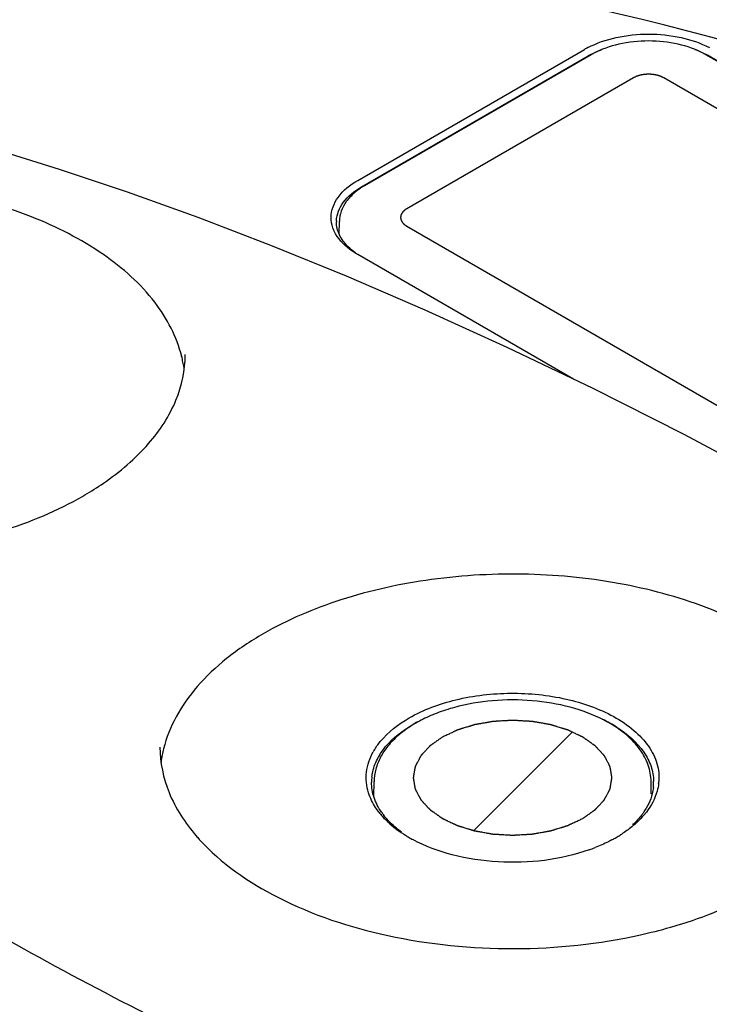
# Model space of a CAD drawing. Header units: millimetres. Extents: x 0 to 594, y 0 to 420.
# Tile 39 of 46: x 501 to 517, y 366 to 390. Entities that reach past the tile are written whole.
import ezdxf

# ---------------------------------------------------------------- set-up
doc = ezdxf.new("R2010")
doc.units = ezdxf.units.MM
doc.header["$LTSCALE"] = 32.67
doc.layers.get('0').update_dxf_attribs({"linetype": 'CONTINUOUS'})

msp = doc.modelspace()

# ---------------------------------------------------------------- linework, layer by layer
at = {"color": 7, "linetype": 'Continuous'}
for p, q in [((509.224, 385.748), (514.527, 388.81)), ((509.313, 385.595), (514.616, 388.657)), ((514.69, 388.686), (509.387, 385.624)), ((542.826, 373.99), (517.37, 388.686)), ((517.444, 388.657), (542.9, 373.96)), ((508.792, 384.496), (508.795, 384.786)), ((514.272, 381.099), (509.224, 384.013)), ((509.604, 371.329), (509.608, 371.686)), ((516.091, 371.399), (516.088, 371.686)), ((515.27, 370.378), (515.27, 370.378))]:
    msp.add_line(p, q, dxfattribs=at)
at = {"color": 4, "linetype": 'Continuous'}
for p, q in [((515.676, 388.147), (510.373, 385.085)), ((541.84, 373.45), (516.384, 388.147)), ((510.373, 384.677), (535.829, 369.98))]:
    msp.add_line(p, q, dxfattribs=at)
at = {"color": 2, "linetype": 'Continuous'}
msp.add_line((511.942, 370.543), (514.244, 372.845), dxfattribs=at)
at = {"color": 7, "linetype": 'Continuous'}
for points in [[(510.801, 382.714), (508.961, 383.506), (507.193, 384.226), (505.489, 384.879), (503.842, 385.472), (502.247, 386.006), (500.697, 386.484), (499.187, 386.908), (497.708, 387.277), (496.257, 387.59), (494.835, 387.839), (493.448, 388.017), (492.105, 388.109), (490.823, 388.1), (489.636, 387.967), (488.604, 387.695), (488.133, 387.489)], [(535.623, 366.958), (532.553, 369.711), (529.504, 372.068), (526.639, 374.062), (523.958, 375.783), (521.445, 377.289), (519.081, 378.621), (516.849, 379.81), (514.734, 380.878), (512.721, 381.841), (510.801, 382.714)]]:
    msp.add_lwpolyline(points, dxfattribs=at)
for centre, radius, start, end in [((515.566, 387.009), 2.079, 117.4023, 119.9812), ((515.582, 386.983), 1.933, 117.7377, 119.9851), ((515.62, 387.074), 1.861, 118.3935, 119.9931), ((516.44, 387.074), 1.861, 60.0073, 61.6069), ((516.471, 386.97), 1.947, 60.0147, 62.2457), ((509.39, 384.779), 0.663, 178.0409, 179.9998), ((502.313, 380.944), 2.876, 11.05, 13.8582), ((502.364, 380.954), 2.825, 8.586, 11.0465), ((498.96, 385.013), 7.676, 299.9995, 300.3711), ((512.125, 370.231), 3.221, 117.7977, 119.9866), ((513.492, 370.084), 3.389, 61.221, 64.4198), ((513.565, 370.371), 3.098, 60.003, 60.9581), ((513.649, 370.368), 3.064, 57.6035, 61.2291), ((507.474, 371.758), 2.877, 166.0083, 168.9485), ((510.887, 371.658), 1.487, 149.4558, 150.8852), ((507.415, 371.769), 2.818, 168.9509, 172.3529), ((510.974, 371.552), 1.45, 148.5789, 150.9784), ((510.651, 371.674), 1.103, 173.566, 180.0174), ((515.047, 371.674), 1.101, 0.0235, 1.1174), ((515.124, 371.776), 1.15, 353.004, 355.4475), ((515.045, 371.674), 1.103, 353.5662, 0.0171), ((511.157, 372.082), 1.816, 217.7904, 220.7744), ((511.126, 371.896), 1.632, 214.5713, 217.8058), ((514.564, 372.063), 1.785, 320.8598, 322.4465), ((511.617, 372.55), 2.474, 228.5254, 233.5854), ((511.841, 372.854), 2.851, 233.5864, 238.2487), ((514.24, 372.189), 2.074, 313.1666, 314.7988), ((514.213, 372.395), 2.269, 311.1334, 313.1002), ((508.889, 373.387), 4.547, 220.7637, 222.1454), ((512.001, 373.106), 3.149, 238.2012, 240.0065), ((512.066, 373.218), 3.279, 240, 240.8558), ((512.107, 373.292), 3.364, 240.8558, 241.7197), ((513.608, 373.26), 3.327, 298.3103, 299.0892), ((513.655, 373.176), 3.231, 299.0886, 299.9974), ((513.72, 373.064), 3.101, 299.9951, 302.0203), ((513.78, 372.967), 2.987, 302.0277, 302.8542), ((513.211, 374.124), 4.279, 289.5484, 291.4775), ((513.15, 380.163), 12.357, 282.574, 283.7724)]:
    msp.add_arc(centre, radius, start, end, dxfattribs=at)
for centre, major_axis, ratio, start_param, end_param in [((518.151, 374.471), (28.288, -10.372), 0.456314, 6.761612, 9.134461), ((486.38, -17.871), (-227.329, 400.774), 0.582373, -0.862527, -0.699371)]:
    msp.add_ellipse(centre, major_axis=major_axis, ratio=ratio, start_param=start_param, end_param=end_param, dxfattribs=at)
for points, knots in [([(548.799, 371.397), (548.42, 372.278), (547.469, 374.015), (544.988, 377.342), (540.957, 381.19), (535.158, 385.217), (528.443, 388.703), (520.92, 391.556), (512.677, 393.623), (505.386, 394.475), (499.426, 394.413), (496.453, 394.063), (495.003, 393.782)], [0, 0, 0, 0, 0.046836, 0.096251, 0.202269, 0.317145, 0.440116, 0.57087, 0.709247, 0.854233, 0.927866, 1, 1, 1, 1]), ([(514.61, 388.855), (514.817, 388.962), (515.286, 389.119), (516.03, 389.195), (516.774, 389.119), (517.243, 388.962), (517.451, 388.855)], [0, 0, 0, 0, 0.238903, 0.5, 0.761083, 1, 1, 1, 1]), ([(517.325, 388.712), (517.137, 388.813), (516.709, 388.962), (516.03, 389.033), (515.351, 388.962), (514.923, 388.813), (514.736, 388.712)], [0, 0, 0, 0, 0.239398, 0.500002, 0.760605, 1, 1, 1, 1]), ([(514.682, 388.694), (514.702, 388.704), (514.783, 388.745), (514.866, 388.78), (514.93, 388.805)], [0, 0, 0, 0, 0.243404, 1, 1, 1, 1]), ([(517.11, 388.812), (517.134, 388.804), (517.225, 388.768), (517.314, 388.727), (517.378, 388.694)], [0, 0, 0, 0, 0.256882, 1, 1, 1, 1]), ([(505.106, 381.632), (504.993, 382.089), (504.5, 383.019), (503.243, 384.125), (501.544, 384.985), (499.518, 385.548), (497.306, 385.779), (495.067, 385.661), (492.965, 385.203), (491.677, 384.66), (491.105, 384.33)], [0, 0, 0, 0, 0.089567, 0.193714, 0.314501, 0.449162, 0.592055, 0.736146, 0.874198, 1, 1, 1, 1]), ([(508.602, 384.882), (508.602, 385.047), (508.747, 385.416), (509.049, 385.647), (509.224, 385.748)], [0, 0, 0, 0, 0.449311, 1, 1, 1, 1]), ([(508.727, 384.801), (508.732, 384.954), (508.873, 385.29), (509.151, 385.502), (509.313, 385.595)], [0, 0, 0, 0, 0.449979, 1, 1, 1, 1]), ([(509.387, 385.624), (509.301, 385.575), (509.143, 385.465), (508.951, 385.264), (508.827, 385.035), (508.796, 384.868), (508.795, 384.787)], [0, 0, 0, 0, 0.279062, 0.534869, 0.772414, 1, 1, 1, 1]), ([(508.676, 384.559), (508.664, 384.585), (508.622, 384.687), (508.602, 384.799), (508.602, 384.882)], [0, 0, 0, 0, 0.257947, 1, 1, 1, 1]), ([(508.999, 384.197), (508.917, 384.278), (508.781, 384.455), (508.727, 384.676), (508.727, 384.779)], [0, 0, 0, 0, 0.528474, 1, 1, 1, 1]), ([(509.224, 384.013), (509.161, 384.049), (508.944, 384.191), (508.756, 384.389), (508.676, 384.559)], [0, 0, 0, 0, 0.279402, 1, 1, 1, 1]), ([(509.222, 384.018), (509.201, 384.032), (509.123, 384.086), (509.049, 384.147), (508.999, 384.197)], [0, 0, 0, 0, 0.259985, 1, 1, 1, 1]), ([(504.331, 379.592), (504.594, 379.894), (505.023, 380.542), (505.188, 381.31), (505.188, 381.672)], [0, 0, 0, 0, 0.525114, 1, 1, 1, 1]), ([(502.841, 378.39), (502.988, 378.477), (503.529, 378.818), (504.024, 379.238), (504.331, 379.592)], [0, 0, 0, 0, 0.267584, 1, 1, 1, 1]), ([(500.182, 377.347), (500.422, 377.406), (501.325, 377.656), (502.2, 378.02), (502.798, 378.365)], [0, 0, 0, 0, 0.264106, 1, 1, 1, 1]), ([(521.016, 372.447), (520.903, 372.904), (520.41, 373.834), (519.153, 374.939), (517.454, 375.799), (515.428, 376.363), (513.216, 376.594), (510.977, 376.476), (508.875, 376.018), (507.587, 375.474), (507.015, 375.144)], [0, 0, 0, 0, 0.089567, 0.193714, 0.314501, 0.449162, 0.592055, 0.736146, 0.874198, 1, 1, 1, 1]), ([(507.015, 375.144), (506.715, 374.971), (506.163, 374.602), (505.466, 373.949), (504.956, 373.234), (504.747, 372.713), (504.682, 372.454)], [0, 0, 0, 0, 0.283976, 0.543664, 0.780577, 1, 1, 1, 1]), ([(510.426, 373.174), (510.765, 373.37), (511.551, 373.657), (512.809, 373.8), (514.073, 373.673), (514.867, 373.397), (515.213, 373.207)], [0, 0, 0, 0, 0.236533, 0.498538, 0.761341, 1, 1, 1, 1]), ([(515.068, 373.08), (514.828, 373.213), (514.289, 373.428), (513.416, 373.594), (512.499, 373.612), (511.745, 373.501), (511.182, 373.334), (510.8, 373.177), (510.46, 372.989), (510.167, 372.772), (509.928, 372.529), (509.749, 372.264), (509.636, 371.981), (509.609, 371.783), (509.608, 371.686)], [0, 0, 0, 0, 0.128747, 0.269052, 0.414161, 0.556298, 0.624028, 0.688485, 0.749161, 0.805818, 0.85856, 0.907874, 0.954631, 1, 1, 1, 1]), ([(509.606, 372.413), (509.649, 372.487), (509.868, 372.794), (510.175, 373.029), (510.426, 373.174)], [0, 0, 0, 0, 0.227186, 1, 1, 1, 1]), ([(515.213, 373.207), (515.379, 373.115), (515.681, 372.914), (516.035, 372.541), (516.248, 372.124), (516.281, 371.826), (516.27, 371.685)], [0, 0, 0, 0, 0.292559, 0.551803, 0.783169, 1, 1, 1, 1]), ([(509.736, 372.308), (509.778, 372.377), (509.987, 372.664), (510.278, 372.884), (510.515, 373.021)], [0, 0, 0, 0, 0.2277, 1, 1, 1, 1]), ([(516.088, 371.686), (516.088, 371.752), (516.075, 371.883), (516.006, 372.144), (515.833, 372.46), (515.518, 372.791), (515.257, 372.971), (515.113, 373.054)], [0, 0, 0, 0, 0.111452, 0.224473, 0.46025, 0.717154, 1, 1, 1, 1]), ([(515.291, 372.955), (515.532, 372.802), (515.856, 372.525), (516.102, 372.053), (516.146, 371.812), (516.148, 371.695)], [0, 0, 0, 0, 0.54371, 0.778987, 1, 1, 1, 1]), ([(504.598, 372.494), (504.598, 372.133), (504.759, 371.367), (505.185, 370.72), (505.445, 370.418)], [0, 0, 0, 0, 0.475092, 1, 1, 1, 1]), ([(509.478, 371.425), (509.429, 371.579), (509.395, 371.917), (509.506, 372.236), (509.587, 372.381)], [0, 0, 0, 0, 0.492294, 1, 1, 1, 1]), ([(509.555, 371.798), (509.56, 371.837), (509.586, 371.996), (509.646, 372.149), (509.706, 372.255)], [0, 0, 0, 0, 0.243587, 1, 1, 1, 1]), ([(509.782, 370.97), (509.709, 371.076), (509.591, 371.301), (509.548, 371.553), (509.548, 371.674)], [0, 0, 0, 0, 0.515972, 1, 1, 1, 1]), ([(516.141, 371.55), (516.136, 371.5), (516.098, 371.292), (516.003, 371.097), (515.911, 370.965)], [0, 0, 0, 0, 0.240736, 1, 1, 1, 1]), ([(516.265, 371.636), (516.258, 371.579), (516.21, 371.341), (516.091, 371.121), (515.979, 370.975)], [0, 0, 0, 0, 0.239096, 1, 1, 1, 1]), ([(509.722, 370.969), (509.694, 371.004), (509.593, 371.145), (509.516, 371.303), (509.478, 371.425)], [0, 0, 0, 0, 0.261823, 1, 1, 1, 1]), ([(496.336, 370.892), (498.15, 369.663), (502.045, 367.316), (506.125, 365.312), (508.273, 364.361)], [0, 0, 0, 0, 0.482617, 1, 1, 1, 1]), ([(509.979, 370.696), (509.961, 370.712), (509.892, 370.775), (509.827, 370.843), (509.782, 370.895)], [0, 0, 0, 0, 0.256372, 1, 1, 1, 1]), ([(510.247, 370.501), (510.207, 370.531), (510.057, 370.649), (509.922, 370.785), (509.836, 370.896)], [0, 0, 0, 0, 0.263439, 1, 1, 1, 1]), ([(515.911, 370.965), (515.896, 370.944), (515.832, 370.856), (515.76, 370.775), (515.701, 370.717)], [0, 0, 0, 0, 0.242432, 1, 1, 1, 1]), ([(515.948, 370.936), (515.906, 370.884), (515.845, 370.817), (515.78, 370.754), (515.763, 370.738)], [0, 0, 0, 0, 0.743705, 1, 1, 1, 1]), ([(515.705, 370.686), (515.682, 370.666), (515.585, 370.584), (515.481, 370.51), (515.401, 370.458)], [0, 0, 0, 0, 0.242653, 1, 1, 1, 1]), ([(505.518, 370.335), (506.029, 369.771), (507.441, 368.803), (509.988, 367.967), (512.884, 367.679), (514.873, 367.887), (515.84, 368.102)], [0, 0, 0, 0, 0.208549, 0.457038, 0.72867, 1, 1, 1, 1]), ([(514.643, 370.092), (513.967, 369.852), (512.857, 369.724), (511.46, 369.932), (510.804, 370.173), (510.513, 370.329)], [0, 0, 0, 0, 0.509337, 0.765905, 1, 1, 1, 1]), ([(515.186, 370.331), (515.154, 370.314), (515.021, 370.245), (514.883, 370.184), (514.778, 370.143)], [0, 0, 0, 0, 0.243479, 1, 1, 1, 1]), ([(516.092, 368.161), (516.332, 368.22), (517.235, 368.471), (518.11, 368.835), (518.708, 369.18)], [0, 0, 0, 0, 0.264106, 1, 1, 1, 1])]:
    msp.add_open_spline(points, degree=3, knots=knots, dxfattribs=at)
at = {"color": 4, "linetype": 'Continuous'}
for points, knots in [([(516.384, 388.147), (516.377, 388.15), (516.365, 388.156), (516.349, 388.163), (516.336, 388.169), (516.329, 388.173), (516.322, 388.176), (516.318, 388.178), (516.314, 388.18), (516.311, 388.181), (516.309, 388.182), (516.308, 388.182), (516.307, 388.183), (516.305, 388.183), (516.302, 388.184), (516.297, 388.186), (516.292, 388.187), (516.285, 388.19), (516.276, 388.192), (516.265, 388.196), (516.254, 388.199), (516.245, 388.202), (516.238, 388.204), (516.233, 388.206), (516.228, 388.207), (516.225, 388.208), (516.224, 388.209), (516.222, 388.209), (516.221, 388.209), (516.219, 388.21), (516.215, 388.21), (516.211, 388.211), (516.205, 388.212), (516.197, 388.213), (516.187, 388.215), (516.176, 388.217), (516.164, 388.219), (516.154, 388.221), (516.146, 388.222), (516.141, 388.223), (516.136, 388.224), (516.132, 388.225), (516.13, 388.225), (516.129, 388.226), (516.127, 388.226), (516.125, 388.226), (516.122, 388.226), (516.117, 388.226), (516.11, 388.227), (516.102, 388.227), (516.092, 388.228), (516.079, 388.228), (516.067, 388.229), (516.057, 388.23), (516.049, 388.23), (516.042, 388.23), (516.037, 388.231), (516.034, 388.231), (516.032, 388.231), (516.03, 388.231), (516.029, 388.231), (516.026, 388.231), (516.023, 388.231), (516.018, 388.231), (516.012, 388.23), (516.004, 388.23), (515.994, 388.229), (515.981, 388.228), (515.969, 388.228), (515.959, 388.227), (515.951, 388.227), (515.945, 388.226), (515.94, 388.226), (515.936, 388.226), (515.934, 388.226), (515.933, 388.226), (515.931, 388.225), (515.93, 388.225), (515.926, 388.225), (515.921, 388.224), (515.915, 388.223), (515.908, 388.221), (515.898, 388.22), (515.886, 388.218), (515.875, 388.216), (515.865, 388.214), (515.857, 388.212), (515.851, 388.211), (515.846, 388.211), (515.843, 388.21), (515.841, 388.21), (515.839, 388.209), (515.838, 388.209), (515.836, 388.208), (515.833, 388.207), (515.829, 388.206), (515.823, 388.204), (515.816, 388.202), (515.807, 388.199), (515.796, 388.196), (515.786, 388.193), (515.777, 388.19), (515.769, 388.188), (515.764, 388.186), (515.76, 388.185), (515.756, 388.184), (515.755, 388.183), (515.753, 388.183), (515.752, 388.182), (515.751, 388.182), (515.748, 388.18), (515.744, 388.178), (515.739, 388.176), (515.733, 388.173), (515.725, 388.169), (515.712, 388.163), (515.696, 388.156), (515.683, 388.15), (515.676, 388.147)], [0, 0, 0, 0, 0.03125, 0.0625, 0.078125, 0.09375, 0.101562, 0.109375, 0.117188, 0.121094, 0.123047, 0.125, 0.126953, 0.128906, 0.132812, 0.140625, 0.148438, 0.15625, 0.171875, 0.1875, 0.203125, 0.21875, 0.226562, 0.234375, 0.242188, 0.246094, 0.248047, 0.25, 0.251953, 0.253906, 0.257812, 0.265625, 0.273438, 0.28125, 0.296875, 0.3125, 0.328125, 0.34375, 0.351562, 0.359375, 0.367188, 0.371094, 0.373047, 0.375, 0.376953, 0.378906, 0.382812, 0.390625, 0.398438, 0.40625, 0.421875, 0.4375, 0.453125, 0.46875, 0.476562, 0.484375, 0.492188, 0.496094, 0.498047, 0.5, 0.501953, 0.503906, 0.507812, 0.515625, 0.523438, 0.53125, 0.546875, 0.5625, 0.578125, 0.59375, 0.601562, 0.609375, 0.617188, 0.621094, 0.623047, 0.625, 0.626953, 0.628906, 0.632812, 0.640625, 0.648438, 0.65625, 0.671875, 0.6875, 0.703125, 0.71875, 0.726562, 0.734375, 0.742188, 0.746094, 0.748047, 0.75, 0.751953, 0.753906, 0.757812, 0.765625, 0.773438, 0.78125, 0.796875, 0.8125, 0.828125, 0.84375, 0.851562, 0.859375, 0.867188, 0.871094, 0.873047, 0.875, 0.876953, 0.878906, 0.882812, 0.890625, 0.898438, 0.90625, 0.921875, 0.9375, 0.96875, 1, 1, 1, 1]), ([(510.373, 385.085), (510.368, 385.081), (510.36, 385.076), (510.35, 385.068), (510.342, 385.063), (510.334, 385.058), (510.328, 385.053), (510.323, 385.049), (510.32, 385.047), (510.317, 385.045), (510.315, 385.044), (510.314, 385.043), (510.312, 385.042), (510.312, 385.042), (510.311, 385.041), (510.311, 385.041), (510.31, 385.04), (510.31, 385.039), (510.308, 385.038), (510.307, 385.037), (510.305, 385.035), (510.303, 385.032), (510.299, 385.028), (510.294, 385.023), (510.288, 385.016), (510.282, 385.01), (510.278, 385.005), (510.274, 385.001), (510.271, 384.998), (510.269, 384.996), (510.268, 384.995), (510.267, 384.993), (510.266, 384.993), (510.266, 384.992), (510.265, 384.992), (510.265, 384.991), (510.265, 384.991), (510.264, 384.99), (510.263, 384.988), (510.262, 384.987), (510.261, 384.984), (510.26, 384.982), (510.257, 384.977), (510.254, 384.971), (510.251, 384.965), (510.247, 384.958), (510.244, 384.952), (510.242, 384.948), (510.24, 384.945), (510.239, 384.943), (510.238, 384.941), (510.238, 384.94), (510.237, 384.939), (510.237, 384.938), (510.237, 384.938), (510.237, 384.937), (510.236, 384.937), (510.236, 384.936), (510.236, 384.934), (510.236, 384.932), (510.235, 384.93), (510.235, 384.927), (510.234, 384.922), (510.233, 384.916), (510.232, 384.909), (510.23, 384.902), (510.229, 384.896), (510.229, 384.891), (510.228, 384.888), (510.228, 384.886), (510.227, 384.884), (510.227, 384.883), (510.227, 384.882), (510.227, 384.881), (510.227, 384.881), (510.227, 384.88), (510.227, 384.88), (510.227, 384.879), (510.227, 384.877), (510.228, 384.875), (510.228, 384.873), (510.229, 384.87), (510.229, 384.866), (510.23, 384.86), (510.232, 384.853), (510.233, 384.846), (510.234, 384.84), (510.234, 384.835), (510.235, 384.832), (510.235, 384.83), (510.236, 384.828), (510.236, 384.827), (510.236, 384.826), (510.236, 384.825), (510.236, 384.825), (510.237, 384.824), (510.237, 384.824), (510.237, 384.823), (510.238, 384.821), (510.239, 384.82), (510.24, 384.817), (510.242, 384.815), (510.244, 384.81), (510.247, 384.804), (510.25, 384.798), (510.254, 384.791), (510.257, 384.785), (510.259, 384.781), (510.261, 384.778), (510.262, 384.776), (510.263, 384.774), (510.263, 384.773), (510.264, 384.772), (510.264, 384.771), (510.264, 384.771), (510.265, 384.77), (510.265, 384.77), (510.266, 384.769), (510.267, 384.768), (510.269, 384.766), (510.271, 384.764), (510.273, 384.761), (510.277, 384.757), (510.282, 384.752), (510.287, 384.746), (510.293, 384.74), (510.298, 384.734), (510.302, 384.73), (510.304, 384.728), (510.306, 384.726), (510.307, 384.724), (510.309, 384.723), (510.309, 384.722), (510.31, 384.721), (510.31, 384.721), (510.311, 384.721), (510.311, 384.72), (510.313, 384.719), (510.314, 384.718), (510.316, 384.717), (510.319, 384.715), (510.322, 384.713), (510.327, 384.709), (510.334, 384.704), (510.342, 384.699), (510.35, 384.693), (510.36, 384.686), (510.368, 384.68), (510.373, 384.677)], [0, 0, 0, 0, 0.03125, 0.046875, 0.0625, 0.078125, 0.09375, 0.101562, 0.109375, 0.113281, 0.117188, 0.121094, 0.123047, 0.124023, 0.125, 0.125977, 0.126953, 0.128906, 0.132812, 0.136719, 0.140625, 0.148438, 0.15625, 0.171875, 0.1875, 0.203125, 0.21875, 0.226562, 0.234375, 0.238281, 0.242188, 0.246094, 0.248047, 0.249023, 0.25, 0.250977, 0.251953, 0.253906, 0.257812, 0.261719, 0.265625, 0.273438, 0.28125, 0.296875, 0.3125, 0.328125, 0.34375, 0.351562, 0.359375, 0.363281, 0.367188, 0.371094, 0.373047, 0.374023, 0.375, 0.375977, 0.376953, 0.378906, 0.382812, 0.386719, 0.390625, 0.398438, 0.40625, 0.421875, 0.4375, 0.453125, 0.46875, 0.476562, 0.484375, 0.488281, 0.492188, 0.496094, 0.498047, 0.499023, 0.5, 0.500977, 0.501953, 0.503906, 0.507812, 0.511719, 0.515625, 0.523438, 0.53125, 0.546875, 0.5625, 0.578125, 0.59375, 0.601562, 0.609375, 0.613281, 0.617188, 0.621094, 0.623047, 0.624023, 0.625, 0.625977, 0.626953, 0.628906, 0.632812, 0.636719, 0.640625, 0.648438, 0.65625, 0.671875, 0.6875, 0.703125, 0.71875, 0.726562, 0.734375, 0.738281, 0.742188, 0.746094, 0.748047, 0.749023, 0.75, 0.750977, 0.751953, 0.753906, 0.757812, 0.761719, 0.765625, 0.773438, 0.78125, 0.796875, 0.8125, 0.828125, 0.84375, 0.851562, 0.859375, 0.863281, 0.867188, 0.871094, 0.873047, 0.874023, 0.875, 0.875977, 0.876953, 0.878906, 0.882812, 0.886719, 0.890625, 0.898438, 0.90625, 0.921875, 0.9375, 0.953125, 0.96875, 1, 1, 1, 1]), ([(514.492, 370.827), (514.504, 370.835), (514.528, 370.852), (514.564, 370.878), (514.6, 370.903), (514.636, 370.928), (514.666, 370.949), (514.69, 370.966), (514.708, 370.979), (514.723, 370.989), (514.735, 370.998), (514.744, 371.004), (514.753, 371.01), (514.761, 371.016), (514.767, 371.02), (514.77, 371.023), (514.773, 371.025), (514.776, 371.026), (514.778, 371.028), (514.779, 371.028), (514.78, 371.029), (514.78, 371.029), (514.781, 371.03), (514.781, 371.03), (514.782, 371.032), (514.784, 371.033), (514.785, 371.035), (514.787, 371.037), (514.79, 371.04), (514.795, 371.045), (514.8, 371.051), (514.807, 371.058), (514.814, 371.065), (514.823, 371.075), (514.834, 371.087), (514.847, 371.102), (514.865, 371.121), (514.887, 371.145), (514.91, 371.169), (514.928, 371.188), (514.941, 371.203), (514.952, 371.215), (514.961, 371.224), (514.968, 371.231), (514.975, 371.239), (514.98, 371.245), (514.985, 371.249), (514.987, 371.252), (514.99, 371.255), (514.991, 371.257), (514.993, 371.258), (514.994, 371.259), (514.994, 371.26), (514.995, 371.26), (514.995, 371.261), (514.995, 371.261), (514.996, 371.263), (514.997, 371.264), (514.998, 371.266), (514.999, 371.269), (515.001, 371.272), (515.004, 371.277), (515.007, 371.284), (515.011, 371.292), (515.015, 371.299), (515.021, 371.31), (515.028, 371.323), (515.036, 371.339), (515.047, 371.359), (515.061, 371.386), (515.075, 371.412), (515.086, 371.433), (515.094, 371.448), (515.101, 371.461), (515.107, 371.472), (515.111, 371.479), (515.115, 371.487), (515.118, 371.494), (515.121, 371.499), (515.123, 371.502), (515.124, 371.505), (515.125, 371.507), (515.126, 371.509), (515.127, 371.51), (515.127, 371.51), (515.127, 371.511), (515.127, 371.511), (515.128, 371.512), (515.128, 371.513), (515.128, 371.515), (515.128, 371.517), (515.129, 371.52), (515.129, 371.523), (515.13, 371.529), (515.132, 371.536), (515.133, 371.544), (515.134, 371.552), (515.136, 371.563), (515.139, 371.577), (515.142, 371.594), (515.145, 371.616), (515.15, 371.643), (515.155, 371.671), (515.159, 371.693), (515.162, 371.71), (515.164, 371.724), (515.166, 371.735), (515.167, 371.743), (515.169, 371.751), (515.17, 371.758), (515.171, 371.764), (515.172, 371.767), (515.172, 371.77), (515.172, 371.772), (515.173, 371.774), (515.173, 371.775), (515.173, 371.776), (515.173, 371.776), (515.173, 371.777), (515.173, 371.777), (515.173, 371.779), (515.172, 371.78), (515.172, 371.782), (515.172, 371.785), (515.171, 371.788), (515.17, 371.794), (515.169, 371.801), (515.168, 371.809), (515.166, 371.817), (515.164, 371.828), (515.162, 371.841), (515.159, 371.858), (515.156, 371.879), (515.151, 371.906), (515.146, 371.934), (515.143, 371.955), (515.14, 371.972), (515.138, 371.985), (515.136, 371.996), (515.134, 372.004), (515.133, 372.012), (515.132, 372.019), (515.131, 372.025), (515.13, 372.028), (515.13, 372.031), (515.13, 372.033), (515.129, 372.034), (515.129, 372.036), (515.129, 372.036), (515.129, 372.037), (515.129, 372.037), (515.128, 372.038), (515.128, 372.039), (515.127, 372.041), (515.126, 372.043), (515.124, 372.045), (515.123, 372.049), (515.12, 372.054), (515.117, 372.06), (515.113, 372.068), (515.108, 372.076), (515.103, 372.086), (515.096, 372.1), (515.088, 372.115), (515.077, 372.136), (515.063, 372.162), (515.05, 372.188), (515.039, 372.209), (515.031, 372.225), (515.024, 372.238), (515.018, 372.248), (515.014, 372.256), (515.01, 372.264), (515.007, 372.271), (515.004, 372.276), (515.002, 372.279), (515.001, 372.282), (515, 372.284), (514.999, 372.285), (514.998, 372.287), (514.998, 372.287), (514.998, 372.288), (514.997, 372.288), (514.997, 372.289), (514.996, 372.29), (514.994, 372.291), (514.993, 372.293), (514.991, 372.295), (514.988, 372.298), (514.983, 372.303), (514.978, 372.309), (514.971, 372.317), (514.964, 372.324), (514.956, 372.333), (514.944, 372.345), (514.931, 372.36), (514.913, 372.379), (514.891, 372.403), (514.869, 372.427), (514.851, 372.447), (514.838, 372.461), (514.827, 372.473), (514.818, 372.483), (514.811, 372.49), (514.805, 372.497), (514.799, 372.503), (514.795, 372.508), (514.792, 372.511), (514.79, 372.514), (514.788, 372.515), (514.787, 372.517), (514.786, 372.518), (514.785, 372.518), (514.785, 372.519), (514.784, 372.519), (514.783, 372.52), (514.782, 372.521), (514.78, 372.522), (514.778, 372.524), (514.775, 372.526), (514.771, 372.529), (514.765, 372.533), (514.757, 372.538), (514.748, 372.545), (514.739, 372.551), (514.727, 372.56), (514.712, 372.571), (514.693, 372.583), (514.669, 372.601), (514.638, 372.622), (514.608, 372.644), (514.584, 372.661), (514.565, 372.674), (514.55, 372.684), (514.538, 372.693), (514.529, 372.699), (514.52, 372.706), (514.512, 372.711), (514.506, 372.716), (514.502, 372.718), (514.499, 372.72), (514.497, 372.722), (514.495, 372.723), (514.494, 372.724), (514.493, 372.725), (514.492, 372.725), (514.491, 372.726), (514.491, 372.726), (514.489, 372.727), (514.487, 372.728), (514.484, 372.729), (514.48, 372.731), (514.476, 372.733), (514.468, 372.737), (514.459, 372.741), (514.448, 372.746), (514.437, 372.751), (514.423, 372.758), (514.405, 372.767), (514.383, 372.777), (514.353, 372.791), (514.317, 372.808), (514.28, 372.826), (514.251, 372.84), (514.229, 372.85), (514.211, 372.859), (514.196, 372.866), (514.185, 372.871), (514.174, 372.876), (514.165, 372.88), (514.158, 372.884), (514.153, 372.886), (514.15, 372.888), (514.147, 372.889), (514.145, 372.89), (514.143, 372.891), (514.142, 372.891), (514.142, 372.892), (514.141, 372.892), (514.14, 372.892), (514.138, 372.893), (514.135, 372.894), (514.132, 372.894), (514.128, 372.896), (514.123, 372.897), (514.114, 372.9), (514.104, 372.903), (514.092, 372.907), (514.079, 372.911), (514.062, 372.916), (514.042, 372.923), (514.017, 372.93), (513.983, 372.941), (513.942, 372.953), (513.9, 372.966), (513.867, 372.977), (513.842, 372.984), (513.821, 372.991), (513.804, 372.996), (513.792, 373), (513.779, 373.004), (513.769, 373.007), (513.76, 373.01), (513.754, 373.012), (513.749, 373.013), (513.745, 373.014), (513.743, 373.015), (513.742, 373.015), (513.74, 373.016), (513.738, 373.016), (513.734, 373.017), (513.728, 373.018), (513.721, 373.019), (513.712, 373.021), (513.701, 373.023), (513.687, 373.025), (513.674, 373.027), (513.656, 373.031), (513.633, 373.035), (513.606, 373.039), (513.57, 373.046), (513.525, 373.054), (513.479, 373.062), (513.443, 373.068), (513.416, 373.073), (513.394, 373.077), (513.376, 373.08), (513.362, 373.082), (513.348, 373.085), (513.337, 373.087), (513.328, 373.088), (513.321, 373.09), (513.316, 373.091), (513.312, 373.091), (513.309, 373.092), (513.308, 373.092), (513.306, 373.092), (513.304, 373.092), (513.299, 373.092), (513.293, 373.093), (513.286, 373.093), (513.277, 373.094), (513.265, 373.094), (513.25, 373.095), (513.236, 373.096), (513.217, 373.097), (513.193, 373.099), (513.164, 373.1), (513.126, 373.102), (513.078, 373.105), (513.03, 373.108), (512.992, 373.11), (512.963, 373.112), (512.934, 373.113), (512.91, 373.115), (512.891, 373.116), (512.879, 373.117), (512.87, 373.117), (512.863, 373.118), (512.857, 373.118), (512.852, 373.118), (512.85, 373.118), (512.848, 373.118), (512.846, 373.118), (512.844, 373.118), (512.84, 373.118), (512.834, 373.118), (512.827, 373.117), (512.818, 373.117), (512.806, 373.116), (512.787, 373.115), (512.763, 373.114), (512.735, 373.112), (512.707, 373.11), (512.669, 373.108), (512.622, 373.106), (512.575, 373.103), (512.538, 373.101), (512.509, 373.099), (512.481, 373.098), (512.458, 373.096), (512.439, 373.095), (512.427, 373.095), (512.418, 373.094), (512.411, 373.094), (512.405, 373.093), (512.401, 373.093), (512.398, 373.093), (512.397, 373.093), (512.395, 373.093), (512.393, 373.092), (512.389, 373.091), (512.383, 373.091), (512.376, 373.089), (512.367, 373.088), (512.356, 373.086), (512.338, 373.083), (512.315, 373.079), (512.288, 373.074), (512.261, 373.069), (512.225, 373.063), (512.179, 373.055), (512.134, 373.047), (512.098, 373.041), (512.071, 373.036), (512.048, 373.032), (512.03, 373.029), (512.016, 373.027), (512.003, 373.024), (511.992, 373.022), (511.983, 373.021), (511.976, 373.02), (511.97, 373.019), (511.966, 373.018), (511.964, 373.017), (511.962, 373.017), (511.961, 373.017), (511.959, 373.016), (511.955, 373.015), (511.95, 373.013), (511.943, 373.011), (511.935, 373.009), (511.925, 373.006), (511.912, 373.002), (511.9, 372.998), (511.883, 372.993), (511.862, 372.986), (511.837, 372.979), (511.804, 372.968), (511.762, 372.956), (511.72, 372.943), (511.687, 372.933), (511.662, 372.925), (511.641, 372.919), (511.624, 372.913), (511.612, 372.91), (511.599, 372.906), (511.589, 372.902), (511.58, 372.9), (511.575, 372.898), (511.571, 372.897), (511.568, 372.896), (511.565, 372.895), (511.563, 372.895), (511.561, 372.894), (511.56, 372.893), (511.558, 372.893), (511.556, 372.892), (511.553, 372.89), (511.549, 372.888), (511.545, 372.886), (511.537, 372.883), (511.528, 372.878), (511.517, 372.873), (511.506, 372.868), (511.491, 372.861), (511.472, 372.852), (511.45, 372.841), (511.42, 372.827), (511.383, 372.81), (511.338, 372.789), (511.279, 372.76), (511.234, 372.739), (511.204, 372.725)], [0, 0, 0, 0, 0.007812, 0.015625, 0.023438, 0.03125, 0.039062, 0.042969, 0.046875, 0.050781, 0.052734, 0.054688, 0.056641, 0.058594, 0.05957, 0.060547, 0.061035, 0.061523, 0.062012, 0.062256, 0.062378, 0.0625, 0.062622, 0.062744, 0.062988, 0.063477, 0.063965, 0.064453, 0.06543, 0.066406, 0.068359, 0.070312, 0.072266, 0.074219, 0.078125, 0.082031, 0.085938, 0.09375, 0.101562, 0.105469, 0.109375, 0.113281, 0.115234, 0.117188, 0.119141, 0.121094, 0.12207, 0.123047, 0.123535, 0.124023, 0.124512, 0.124756, 0.124878, 0.125, 0.125122, 0.125244, 0.125488, 0.125977, 0.126465, 0.126953, 0.12793, 0.128906, 0.130859, 0.132812, 0.134766, 0.136719, 0.140625, 0.144531, 0.148438, 0.15625, 0.164062, 0.167969, 0.171875, 0.175781, 0.177734, 0.179688, 0.181641, 0.183594, 0.18457, 0.185547, 0.186035, 0.186523, 0.187012, 0.187256, 0.187378, 0.1875, 0.187622, 0.187744, 0.187988, 0.188477, 0.188965, 0.189453, 0.19043, 0.191406, 0.193359, 0.195312, 0.197266, 0.199219, 0.203125, 0.207031, 0.210938, 0.21875, 0.226562, 0.230469, 0.234375, 0.238281, 0.240234, 0.242188, 0.244141, 0.246094, 0.24707, 0.248047, 0.248535, 0.249023, 0.249512, 0.249756, 0.249878, 0.25, 0.250122, 0.250244, 0.250488, 0.250977, 0.251465, 0.251953, 0.25293, 0.253906, 0.255859, 0.257812, 0.259766, 0.261719, 0.265625, 0.269531, 0.273438, 0.28125, 0.289062, 0.292969, 0.296875, 0.300781, 0.302734, 0.304688, 0.306641, 0.308594, 0.30957, 0.310547, 0.311035, 0.311523, 0.312012, 0.312256, 0.312378, 0.3125, 0.312622, 0.312744, 0.312988, 0.313477, 0.313965, 0.314453, 0.31543, 0.316406, 0.318359, 0.320312, 0.322266, 0.324219, 0.328125, 0.332031, 0.335938, 0.34375, 0.351562, 0.355469, 0.359375, 0.363281, 0.365234, 0.367188, 0.369141, 0.371094, 0.37207, 0.373047, 0.373535, 0.374023, 0.374512, 0.374756, 0.374878, 0.375, 0.375122, 0.375244, 0.375488, 0.375977, 0.376465, 0.376953, 0.37793, 0.378906, 0.380859, 0.382812, 0.384766, 0.386719, 0.390625, 0.394531, 0.398438, 0.40625, 0.414062, 0.417969, 0.421875, 0.425781, 0.427734, 0.429688, 0.431641, 0.433594, 0.43457, 0.435547, 0.436035, 0.436523, 0.437012, 0.437256, 0.437378, 0.4375, 0.437622, 0.437744, 0.437988, 0.438477, 0.438965, 0.439453, 0.44043, 0.441406, 0.443359, 0.445312, 0.447266, 0.449219, 0.453125, 0.457031, 0.460938, 0.46875, 0.476562, 0.480469, 0.484375, 0.488281, 0.490234, 0.492188, 0.494141, 0.496094, 0.49707, 0.498047, 0.498535, 0.499023, 0.499512, 0.499756, 0.499878, 0.5, 0.500122, 0.500244, 0.500488, 0.500977, 0.501465, 0.501953, 0.50293, 0.503906, 0.505859, 0.507812, 0.509766, 0.511719, 0.515625, 0.519531, 0.523438, 0.53125, 0.539062, 0.542969, 0.546875, 0.550781, 0.552734, 0.554688, 0.556641, 0.558594, 0.55957, 0.560547, 0.561035, 0.561523, 0.562012, 0.562256, 0.562378, 0.5625, 0.562622, 0.562744, 0.562988, 0.563477, 0.563965, 0.564453, 0.56543, 0.566406, 0.568359, 0.570312, 0.572266, 0.574219, 0.578125, 0.582031, 0.585938, 0.59375, 0.601562, 0.605469, 0.609375, 0.613281, 0.615234, 0.617188, 0.619141, 0.621094, 0.62207, 0.623047, 0.624023, 0.624512, 0.624756, 0.625, 0.625244, 0.625488, 0.625977, 0.626953, 0.62793, 0.628906, 0.630859, 0.632812, 0.634766, 0.636719, 0.640625, 0.644531, 0.648438, 0.65625, 0.664062, 0.667969, 0.671875, 0.675781, 0.677734, 0.679688, 0.681641, 0.683594, 0.68457, 0.685547, 0.686523, 0.687012, 0.687256, 0.6875, 0.687744, 0.687988, 0.688477, 0.689453, 0.69043, 0.691406, 0.693359, 0.695312, 0.697266, 0.699219, 0.703125, 0.707031, 0.710938, 0.71875, 0.726562, 0.730469, 0.734375, 0.738281, 0.742188, 0.744141, 0.746094, 0.74707, 0.748047, 0.749023, 0.749512, 0.749756, 0.75, 0.750244, 0.750488, 0.750977, 0.751953, 0.75293, 0.753906, 0.755859, 0.757812, 0.761719, 0.765625, 0.769531, 0.773438, 0.78125, 0.789062, 0.792969, 0.796875, 0.800781, 0.804688, 0.806641, 0.808594, 0.80957, 0.810547, 0.811523, 0.812012, 0.812256, 0.8125, 0.812744, 0.812988, 0.813477, 0.814453, 0.81543, 0.816406, 0.818359, 0.820312, 0.824219, 0.828125, 0.832031, 0.835938, 0.84375, 0.851562, 0.855469, 0.859375, 0.863281, 0.865234, 0.867188, 0.869141, 0.871094, 0.87207, 0.873047, 0.874023, 0.874512, 0.874756, 0.875, 0.875244, 0.875488, 0.875977, 0.876953, 0.87793, 0.878906, 0.880859, 0.882812, 0.884766, 0.886719, 0.890625, 0.894531, 0.898438, 0.90625, 0.914062, 0.917969, 0.921875, 0.925781, 0.927734, 0.929688, 0.931641, 0.933594, 0.93457, 0.935547, 0.936035, 0.936523, 0.937012, 0.937256, 0.9375, 0.937744, 0.937988, 0.938477, 0.938965, 0.939453, 0.94043, 0.941406, 0.943359, 0.945312, 0.947266, 0.949219, 0.953125, 0.957031, 0.960938, 0.96875, 0.976562, 0.984375, 1, 1, 1, 1]), ([(511.204, 372.725), (511.192, 372.717), (511.168, 372.7), (511.132, 372.675), (511.096, 372.649), (511.06, 372.624), (511.03, 372.603), (511.006, 372.586), (510.988, 372.573), (510.973, 372.563), (510.961, 372.554), (510.952, 372.548), (510.943, 372.542), (510.936, 372.537), (510.93, 372.532), (510.926, 372.53), (510.923, 372.528), (510.921, 372.526), (510.919, 372.525), (510.917, 372.524), (510.917, 372.523), (510.916, 372.523), (510.916, 372.522), (510.915, 372.522), (510.914, 372.521), (510.913, 372.519), (510.911, 372.517), (510.909, 372.515), (510.906, 372.512), (510.902, 372.507), (510.896, 372.501), (510.889, 372.494), (510.883, 372.487), (510.874, 372.477), (510.863, 372.465), (510.849, 372.451), (510.831, 372.431), (510.809, 372.407), (510.787, 372.383), (510.769, 372.364), (510.755, 372.35), (510.744, 372.338), (510.735, 372.328), (510.729, 372.321), (510.722, 372.314), (510.716, 372.308), (510.712, 372.303), (510.709, 372.3), (510.707, 372.297), (510.705, 372.296), (510.704, 372.294), (510.703, 372.293), (510.702, 372.292), (510.702, 372.292), (510.701, 372.291), (510.701, 372.291), (510.701, 372.29), (510.7, 372.288), (510.699, 372.286), (510.697, 372.283), (510.695, 372.28), (510.693, 372.275), (510.689, 372.268), (510.685, 372.261), (510.681, 372.253), (510.675, 372.242), (510.669, 372.229), (510.66, 372.214), (510.649, 372.193), (510.635, 372.167), (510.622, 372.141), (510.611, 372.12), (510.602, 372.104), (510.595, 372.091), (510.59, 372.081), (510.586, 372.073), (510.581, 372.065), (510.578, 372.058), (510.575, 372.053), (510.574, 372.05), (510.572, 372.047), (510.571, 372.045), (510.57, 372.044), (510.57, 372.043), (510.569, 372.042), (510.569, 372.041), (510.569, 372.041), (510.569, 372.04), (510.569, 372.039), (510.568, 372.037), (510.568, 372.035), (510.567, 372.032), (510.567, 372.029), (510.566, 372.023), (510.565, 372.017), (510.563, 372.008), (510.562, 372), (510.56, 371.989), (510.558, 371.975), (510.555, 371.959), (510.551, 371.936), (510.546, 371.909), (510.541, 371.881), (510.538, 371.859), (510.535, 371.842), (510.532, 371.829), (510.53, 371.818), (510.529, 371.809), (510.527, 371.801), (510.526, 371.794), (510.525, 371.789), (510.525, 371.785), (510.524, 371.782), (510.524, 371.78), (510.524, 371.779), (510.523, 371.777), (510.523, 371.777), (510.523, 371.776), (510.523, 371.776), (510.523, 371.775), (510.524, 371.774), (510.524, 371.772), (510.524, 371.77), (510.525, 371.767), (510.525, 371.764), (510.526, 371.758), (510.527, 371.752), (510.529, 371.744), (510.53, 371.735), (510.532, 371.725), (510.534, 371.711), (510.537, 371.695), (510.541, 371.673), (510.545, 371.646), (510.55, 371.619), (510.554, 371.597), (510.556, 371.581), (510.559, 371.567), (510.561, 371.556), (510.562, 371.548), (510.563, 371.54), (510.564, 371.533), (510.565, 371.528), (510.566, 371.524), (510.566, 371.522), (510.567, 371.519), (510.567, 371.518), (510.567, 371.517), (510.567, 371.516), (510.567, 371.515), (510.568, 371.515), (510.568, 371.514), (510.569, 371.513), (510.57, 371.511), (510.571, 371.51), (510.572, 371.507), (510.574, 371.504), (510.576, 371.498), (510.58, 371.492), (510.584, 371.484), (510.588, 371.476), (510.593, 371.466), (510.6, 371.453), (510.608, 371.437), (510.619, 371.416), (510.633, 371.39), (510.647, 371.364), (510.658, 371.343), (510.666, 371.327), (510.673, 371.314), (510.678, 371.304), (510.682, 371.296), (510.686, 371.288), (510.69, 371.282), (510.692, 371.276), (510.694, 371.273), (510.696, 371.27), (510.697, 371.269), (510.697, 371.267), (510.698, 371.266), (510.698, 371.265), (510.699, 371.265), (510.699, 371.264), (510.7, 371.264), (510.701, 371.262), (510.702, 371.261), (510.704, 371.259), (510.706, 371.257), (510.709, 371.254), (510.713, 371.249), (510.719, 371.243), (510.725, 371.236), (510.732, 371.228), (510.741, 371.219), (510.752, 371.207), (510.765, 371.192), (510.783, 371.173), (510.805, 371.149), (510.827, 371.125), (510.845, 371.106), (510.858, 371.091), (510.869, 371.079), (510.878, 371.069), (510.885, 371.062), (510.892, 371.055), (510.897, 371.049), (510.902, 371.044), (510.904, 371.041), (510.907, 371.039), (510.908, 371.037), (510.91, 371.035), (510.911, 371.034), (510.911, 371.034), (510.912, 371.033), (510.912, 371.033), (510.913, 371.032), (510.914, 371.031), (510.916, 371.03), (510.918, 371.028), (510.922, 371.026), (510.925, 371.024), (510.931, 371.019), (510.939, 371.014), (510.948, 371.007), (510.957, 371.001), (510.97, 370.992), (510.985, 370.982), (511.003, 370.969), (511.027, 370.952), (511.058, 370.93), (511.088, 370.909), (511.113, 370.891), (511.131, 370.879), (511.146, 370.868), (511.158, 370.859), (511.168, 370.853), (511.177, 370.846), (511.184, 370.841), (511.19, 370.837), (511.194, 370.834), (511.197, 370.832), (511.2, 370.83), (511.201, 370.829), (511.203, 370.828), (511.204, 370.827), (511.204, 370.827), (511.205, 370.827), (511.206, 370.826), (511.207, 370.825), (511.21, 370.824), (511.212, 370.823), (511.216, 370.821), (511.221, 370.819), (511.228, 370.816), (511.237, 370.811), (511.248, 370.806), (511.259, 370.801), (511.274, 370.794), (511.292, 370.785), (511.314, 370.775), (511.343, 370.761), (511.379, 370.744), (511.416, 370.726), (511.445, 370.713), (511.467, 370.702), (511.485, 370.694), (511.5, 370.687), (511.511, 370.681), (511.522, 370.676), (511.531, 370.672), (511.538, 370.668), (511.543, 370.666), (511.547, 370.665), (511.549, 370.663), (511.552, 370.662), (511.553, 370.661), (511.554, 370.661), (511.555, 370.661), (511.556, 370.66), (511.557, 370.66), (511.558, 370.66), (511.561, 370.659), (511.564, 370.658), (511.568, 370.656), (511.574, 370.655), (511.582, 370.652), (511.592, 370.649), (511.605, 370.645), (511.617, 370.641), (511.634, 370.636), (511.655, 370.63), (511.68, 370.622), (511.713, 370.612), (511.755, 370.599), (511.796, 370.586), (511.83, 370.576), (511.855, 370.568), (511.876, 370.561), (511.892, 370.556), (511.905, 370.552), (511.917, 370.548), (511.928, 370.545), (511.936, 370.543), (511.942, 370.541), (511.947, 370.539), (511.951, 370.538), (511.953, 370.537), (511.955, 370.537), (511.956, 370.537), (511.959, 370.536), (511.963, 370.535), (511.968, 370.534), (511.975, 370.533), (511.984, 370.532), (511.995, 370.53), (512.009, 370.527), (512.023, 370.525), (512.041, 370.522), (512.063, 370.518), (512.09, 370.513), (512.126, 370.507), (512.172, 370.499), (512.217, 370.491), (512.253, 370.484), (512.28, 370.479), (512.303, 370.475), (512.321, 370.472), (512.334, 370.47), (512.348, 370.467), (512.359, 370.465), (512.368, 370.464), (512.375, 370.463), (512.381, 370.462), (512.385, 370.461), (512.387, 370.461), (512.389, 370.46), (512.39, 370.46), (512.393, 370.46), (512.397, 370.46), (512.403, 370.459), (512.41, 370.459), (512.42, 370.458), (512.432, 370.458), (512.446, 370.457), (512.46, 370.456), (512.48, 370.455), (512.504, 370.454), (512.532, 370.452), (512.571, 370.45), (512.618, 370.447), (512.666, 370.444), (512.705, 370.442), (512.733, 370.44), (512.762, 370.439), (512.786, 370.437), (512.805, 370.436), (512.817, 370.436), (512.827, 370.435), (512.834, 370.435), (512.84, 370.434), (512.844, 370.434), (512.846, 370.434), (512.848, 370.434), (512.85, 370.434), (512.852, 370.434), (512.856, 370.434), (512.862, 370.435), (512.869, 370.435), (512.879, 370.436), (512.891, 370.436), (512.909, 370.437), (512.933, 370.439), (512.961, 370.44), (512.989, 370.442), (513.027, 370.444), (513.074, 370.447), (513.121, 370.449), (513.159, 370.451), (513.187, 370.453), (513.215, 370.455), (513.239, 370.456), (513.257, 370.457), (513.269, 370.458), (513.279, 370.458), (513.286, 370.459), (513.292, 370.459), (513.296, 370.459), (513.298, 370.459), (513.3, 370.459), (513.301, 370.46), (513.304, 370.46), (513.308, 370.461), (513.313, 370.462), (513.32, 370.463), (513.329, 370.464), (513.341, 370.466), (513.359, 370.47), (513.381, 370.474), (513.408, 370.478), (513.436, 370.483), (513.472, 370.489), (513.517, 370.497), (513.562, 370.505), (513.598, 370.511), (513.626, 370.516), (513.648, 370.52), (513.666, 370.523), (513.68, 370.526), (513.693, 370.528), (513.705, 370.53), (513.714, 370.532), (513.721, 370.533), (513.726, 370.534), (513.73, 370.534), (513.732, 370.535), (513.734, 370.535), (513.736, 370.536), (513.738, 370.536), (513.741, 370.537), (513.747, 370.539), (513.753, 370.541), (513.761, 370.543), (513.772, 370.547), (513.784, 370.55), (513.797, 370.554), (513.813, 370.559), (513.834, 370.566), (513.859, 370.574), (513.893, 370.584), (513.934, 370.597), (513.976, 370.609), (514.01, 370.62), (514.035, 370.627), (514.056, 370.634), (514.072, 370.639), (514.085, 370.643), (514.097, 370.647), (514.108, 370.65), (514.116, 370.652), (514.121, 370.654), (514.125, 370.655), (514.129, 370.656), (514.131, 370.657), (514.133, 370.658), (514.135, 370.658), (514.136, 370.659), (514.138, 370.66), (514.14, 370.661), (514.143, 370.662), (514.147, 370.664), (514.152, 370.666), (514.159, 370.67), (514.168, 370.674), (514.179, 370.679), (514.191, 370.684), (514.206, 370.692), (514.224, 370.7), (514.247, 370.711), (514.276, 370.725), (514.314, 370.743), (514.358, 370.764), (514.418, 370.792), (514.462, 370.813), (514.492, 370.827)], [0, 0, 0, 0, 0.007812, 0.015625, 0.023438, 0.03125, 0.039062, 0.042969, 0.046875, 0.050781, 0.052734, 0.054688, 0.056641, 0.058594, 0.05957, 0.060547, 0.061035, 0.061523, 0.062012, 0.062256, 0.062378, 0.0625, 0.062622, 0.062744, 0.062988, 0.063477, 0.063965, 0.064453, 0.06543, 0.066406, 0.068359, 0.070312, 0.072266, 0.074219, 0.078125, 0.082031, 0.085938, 0.09375, 0.101562, 0.105469, 0.109375, 0.113281, 0.115234, 0.117188, 0.119141, 0.121094, 0.12207, 0.123047, 0.123535, 0.124023, 0.124512, 0.124756, 0.124878, 0.125, 0.125122, 0.125244, 0.125488, 0.125977, 0.126465, 0.126953, 0.12793, 0.128906, 0.130859, 0.132812, 0.134766, 0.136719, 0.140625, 0.144531, 0.148438, 0.15625, 0.164062, 0.167969, 0.171875, 0.175781, 0.177734, 0.179688, 0.181641, 0.183594, 0.18457, 0.185547, 0.186035, 0.186523, 0.187012, 0.187256, 0.187378, 0.1875, 0.187622, 0.187744, 0.187988, 0.188477, 0.188965, 0.189453, 0.19043, 0.191406, 0.193359, 0.195312, 0.197266, 0.199219, 0.203125, 0.207031, 0.210938, 0.21875, 0.226562, 0.230469, 0.234375, 0.238281, 0.240234, 0.242188, 0.244141, 0.246094, 0.24707, 0.248047, 0.248535, 0.249023, 0.249512, 0.249756, 0.249878, 0.25, 0.250122, 0.250244, 0.250488, 0.250977, 0.251465, 0.251953, 0.25293, 0.253906, 0.255859, 0.257812, 0.259766, 0.261719, 0.265625, 0.269531, 0.273438, 0.28125, 0.289062, 0.292969, 0.296875, 0.300781, 0.302734, 0.304688, 0.306641, 0.308594, 0.30957, 0.310547, 0.311035, 0.311523, 0.312012, 0.312256, 0.312378, 0.3125, 0.312622, 0.312744, 0.312988, 0.313477, 0.313965, 0.314453, 0.31543, 0.316406, 0.318359, 0.320312, 0.322266, 0.324219, 0.328125, 0.332031, 0.335938, 0.34375, 0.351562, 0.355469, 0.359375, 0.363281, 0.365234, 0.367188, 0.369141, 0.371094, 0.37207, 0.373047, 0.373535, 0.374023, 0.374512, 0.374756, 0.374878, 0.375, 0.375122, 0.375244, 0.375488, 0.375977, 0.376465, 0.376953, 0.37793, 0.378906, 0.380859, 0.382812, 0.384766, 0.386719, 0.390625, 0.394531, 0.398438, 0.40625, 0.414062, 0.417969, 0.421875, 0.425781, 0.427734, 0.429688, 0.431641, 0.433594, 0.43457, 0.435547, 0.436035, 0.436523, 0.437012, 0.437256, 0.437378, 0.4375, 0.437622, 0.437744, 0.437988, 0.438477, 0.438965, 0.439453, 0.44043, 0.441406, 0.443359, 0.445312, 0.447266, 0.449219, 0.453125, 0.457031, 0.460938, 0.46875, 0.476562, 0.480469, 0.484375, 0.488281, 0.490234, 0.492188, 0.494141, 0.496094, 0.49707, 0.498047, 0.498535, 0.499023, 0.499512, 0.499756, 0.499878, 0.5, 0.500122, 0.500244, 0.500488, 0.500977, 0.501465, 0.501953, 0.50293, 0.503906, 0.505859, 0.507812, 0.509766, 0.511719, 0.515625, 0.519531, 0.523438, 0.53125, 0.539062, 0.542969, 0.546875, 0.550781, 0.552734, 0.554688, 0.556641, 0.558594, 0.55957, 0.560547, 0.561035, 0.561523, 0.562012, 0.562256, 0.562378, 0.5625, 0.562622, 0.562744, 0.562988, 0.563477, 0.563965, 0.564453, 0.56543, 0.566406, 0.568359, 0.570312, 0.572266, 0.574219, 0.578125, 0.582031, 0.585938, 0.59375, 0.601562, 0.605469, 0.609375, 0.613281, 0.615234, 0.617188, 0.619141, 0.621094, 0.62207, 0.623047, 0.624023, 0.624512, 0.624756, 0.625, 0.625244, 0.625488, 0.625977, 0.626953, 0.62793, 0.628906, 0.630859, 0.632812, 0.634766, 0.636719, 0.640625, 0.644531, 0.648438, 0.65625, 0.664062, 0.667969, 0.671875, 0.675781, 0.677734, 0.679688, 0.681641, 0.683594, 0.68457, 0.685547, 0.686523, 0.687012, 0.687256, 0.6875, 0.687744, 0.687988, 0.688477, 0.689453, 0.69043, 0.691406, 0.693359, 0.695312, 0.697266, 0.699219, 0.703125, 0.707031, 0.710938, 0.71875, 0.726562, 0.730469, 0.734375, 0.738281, 0.742188, 0.744141, 0.746094, 0.74707, 0.748047, 0.749023, 0.749512, 0.749756, 0.75, 0.750244, 0.750488, 0.750977, 0.751953, 0.75293, 0.753906, 0.755859, 0.757812, 0.761719, 0.765625, 0.769531, 0.773438, 0.78125, 0.789062, 0.792969, 0.796875, 0.800781, 0.804688, 0.806641, 0.808594, 0.80957, 0.810547, 0.811523, 0.812012, 0.812256, 0.8125, 0.812744, 0.812988, 0.813477, 0.814453, 0.81543, 0.816406, 0.818359, 0.820312, 0.824219, 0.828125, 0.832031, 0.835938, 0.84375, 0.851562, 0.855469, 0.859375, 0.863281, 0.865234, 0.867188, 0.869141, 0.871094, 0.87207, 0.873047, 0.874023, 0.874512, 0.874756, 0.875, 0.875244, 0.875488, 0.875977, 0.876953, 0.87793, 0.878906, 0.880859, 0.882812, 0.884766, 0.886719, 0.890625, 0.894531, 0.898438, 0.90625, 0.914062, 0.917969, 0.921875, 0.925781, 0.927734, 0.929688, 0.931641, 0.933594, 0.93457, 0.935547, 0.936035, 0.936523, 0.937012, 0.937256, 0.9375, 0.937744, 0.937988, 0.938477, 0.938965, 0.939453, 0.94043, 0.941406, 0.943359, 0.945312, 0.947266, 0.949219, 0.953125, 0.957031, 0.960938, 0.96875, 0.976562, 0.984375, 1, 1, 1, 1])]:
    msp.add_open_spline(points, degree=3, knots=knots, dxfattribs=at)

doc.saveas('drawing.dxf')
